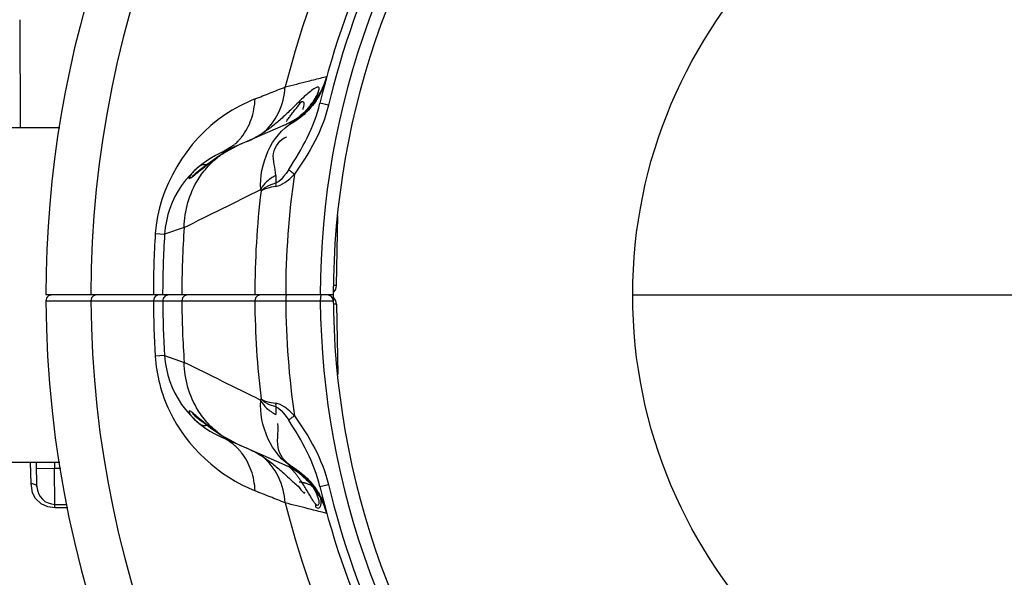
# Paper-space layout 'Sheet' of a CAD drawing. Header units: inches. Extents: x 0.2 to 10.8, y 0.2 to 8.3.
# Tile 171 of 256: x 3.129 to 3.457, y 4.182 to 4.369. Entities that reach past the tile are written whole.
import ezdxf

# ---------------------------------------------------------------- set-up
doc = ezdxf.new("R2010")
doc.units = ezdxf.units.IN
doc.header["$MEASUREMENT"] = 0
doc.layers.get('0').update_dxf_attribs({"lineweight": 5})
doc.styles.add('My Text', font='tahoma.ttf')
doc.dimstyles.new('My Dimension - mm [in] (ANSI)$0', dxfattribs={"dimtxt": 0.12, "dimasz": 0.09842519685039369, "dimexe": 0.125, "dimexo": 0.06299999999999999, "dimgap": 0.03149606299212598, "dimtad": 0, "dimlfac": 250, "dimzin": 4, "dimdsep": 46, "dimtxsty": 'My Text', "dimblk": 'Filled-1', "dimcen": 0.09, "dimclrd": 1, "dimclre": 1, "dimclrt": 1, "dimadec": 1, "dimazin": 1, "dimtfac": 1, "dimtofl": 0, "dimtmove": 0, "dimatfit": 3, "dimfxl": 1, "dimtolj": 1, "dimtzin": 4, "dimlwd": -1, "dimlwe": -1, "dimarcsym": 0})

# ---------------------------------------------------------------- blocks, each defined once
blk = doc.blocks.new('*D5')
at = {"color": 1, "true_color": 0xff0000}
for p, q in [((2.780755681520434, 5.679234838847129), (2.780755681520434, 5.777660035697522)), ((3.134363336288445, 5.580809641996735), (2.655755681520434, 5.580809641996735)), ((3.249656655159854, 3.709957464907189), (2.655755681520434, 3.709957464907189)), ((2.780755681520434, 3.611532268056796), (2.780755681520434, 3.513107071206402))]:
    blk.add_line(p, q, dxfattribs=at)
at = {"layer": 'Defpoints', "color": 0}
for p in [(3.197363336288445, 5.580809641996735), (2.780755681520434, 3.709957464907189), (3.312656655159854, 3.709957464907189)]:
    blk.add_point(p, dxfattribs=at)
at = {"color": 1, "true_color": 0xff0000, "insert": (2.780755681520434, 4.645383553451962), "char_height": 0.12, "attachment_point": 5, "rotation": 90, "style": 'My Text'}
blk.add_mtext('\\A1;467.71 mm [18.414 in]', dxfattribs=at)
blk = doc.blocks.new('Filled-1')
blk = doc.blocks.new('*D7')
at = {"color": 1, "true_color": 0xff0000}
for p, q in [((2.885847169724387, 4.510735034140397), (2.885847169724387, 3.015490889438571)), ((4.10887950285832, 4.510735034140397), (4.10887950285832, 3.015490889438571)), ((2.984272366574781, 3.140490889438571), (4.010454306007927, 3.140490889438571)), ((4.10887950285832, 3.140490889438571), (4.20730469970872, 3.140490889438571))]:
    blk.add_line(p, q, dxfattribs=at)
at = {"layer": 'Defpoints', "color": 0}
for p in [(2.885847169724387, 4.573735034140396), (4.10887950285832, 4.573735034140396), (4.10887950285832, 3.140490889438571)]:
    blk.add_point(p, dxfattribs=at)
at = {"color": 1, "true_color": 0xff0000, "insert": (5.07271614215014, 3.140490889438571), "char_height": 0.12, "attachment_point": 5, "style": 'My Text'}
blk.add_mtext('\\A1;305.76 mm [12.038 in]', dxfattribs=at)

psp = doc.layouts.new('Sheet')

# ---------------------------------------------------------------- linework, layer by layer
at = {"color": 0, "linetype": 'ByBlock', "lineweight": -3}
for p, q in [((3.128611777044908, 4.368809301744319), (3.128798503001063, 4.332809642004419)), ((3.229656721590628, 4.349444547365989), (3.231197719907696, 4.349829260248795)), ((3.22690212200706, 4.3415944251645), (3.225486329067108, 4.339665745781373)), ((3.227791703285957, 4.343260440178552), (3.22690212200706, 4.3415944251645)), ((3.231744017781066, 4.340200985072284), (3.228902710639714, 4.34087907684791)), ((3.217645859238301, 4.334821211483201), (3.217788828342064, 4.335007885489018)), ((3.219373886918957, 4.337092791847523), (3.219773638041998, 4.337617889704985)), ((3.105824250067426, 4.332809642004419), (3.141972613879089, 4.332809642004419)), ((3.217260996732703, 4.333686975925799), (3.196064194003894, 4.324369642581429)), ((3.196064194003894, 4.324369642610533), (3.200412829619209, 4.32713784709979)), ((3.195596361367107, 4.323429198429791), (3.195726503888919, 4.32352840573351)), ((3.234418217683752, 4.279953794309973), (3.23482722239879, 4.303385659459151)), ((3.183560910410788, 4.299376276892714), (3.17700518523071, 4.297098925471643)), ((3.173901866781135, 4.297293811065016), (3.177005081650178, 4.297097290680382)), ((3.234418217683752, 4.279953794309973), (3.233503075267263, 4.279953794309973)), ((3.233363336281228, 4.27680964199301), (3.137363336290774, 4.27680964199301)), ((3.15264619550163, 4.275803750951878), (3.152414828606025, 4.274799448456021)), ((3.17349128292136, 4.275803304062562), (3.173260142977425, 4.274798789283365)), ((3.183006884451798, 4.275802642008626), (3.182757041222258, 4.274797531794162)), ((3.207395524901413, 4.275802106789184), (3.207145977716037, 4.274796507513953)), ((3.217484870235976, 4.275808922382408), (3.21746155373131, 4.274808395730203)), ((3.217635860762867, 4.27680964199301), (3.217484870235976, 4.275808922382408)), ((3.229045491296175, 4.275808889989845), (3.229022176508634, 4.274808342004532)), ((3.229196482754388, 4.27680964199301), (3.229045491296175, 4.275808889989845)), ((3.333363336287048, 4.27680964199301), (3.661363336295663, 4.27680964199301)), ((3.137368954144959, 4.274798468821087), (3.233370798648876, 4.274824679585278)), ((3.234418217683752, 4.27366548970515), (3.233370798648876, 4.27366548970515)), ((3.234418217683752, 4.27366548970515), (3.234826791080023, 4.250258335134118)), ((3.177005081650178, 4.256521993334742), (3.173901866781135, 4.256325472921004)), ((3.177005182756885, 4.256520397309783), (3.183560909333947, 4.254243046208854)), ((3.18715838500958, 4.236445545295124), (3.189260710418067, 4.234750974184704)), ((3.188588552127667, 4.233850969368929), (3.188733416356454, 4.233732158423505)), ((3.195596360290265, 4.230190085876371), (3.195726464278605, 4.230090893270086)), ((3.217260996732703, 4.219932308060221), (3.196064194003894, 4.229249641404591)), ((3.209627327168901, 4.223280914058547), (3.209481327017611, 4.222896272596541)), ((3.142065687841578, 4.220809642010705), (3.105824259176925, 4.220809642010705)), ((3.13239586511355, 4.213765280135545), (3.132271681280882, 4.220809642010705)), ((3.134385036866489, 4.212704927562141), (3.134243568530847, 4.220809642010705)), ((3.140244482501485, 4.220809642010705), (3.140279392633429, 4.218809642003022)), ((3.140279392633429, 4.218809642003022), (3.134280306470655, 4.218704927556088)), ((3.142310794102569, 4.218809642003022), (3.140279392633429, 4.218809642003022)), ((3.140384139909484, 4.206809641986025), (3.140279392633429, 4.218809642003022)), ((3.221958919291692, 4.217212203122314), (3.224338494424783, 4.215162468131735)), ((3.132883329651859, 4.210639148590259), (3.132395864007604, 4.213765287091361)), ((3.224338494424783, 4.215162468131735), (3.225186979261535, 4.214287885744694)), ((3.225186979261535, 4.214287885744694), (3.225383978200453, 4.214063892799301)), ((3.228902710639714, 4.212740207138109), (3.231744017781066, 4.213418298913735)), ((3.227203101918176, 4.211520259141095), (3.227796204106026, 4.210348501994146)), ((3.227796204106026, 4.210348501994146), (3.228424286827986, 4.208454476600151)), ((3.140384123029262, 4.206809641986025), (3.144479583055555, 4.206809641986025)), ((3.140384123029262, 4.205608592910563), (3.140384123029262, 4.206809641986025)), ((3.228424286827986, 4.208454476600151), (3.228507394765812, 4.207891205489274)), ((3.228510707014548, 4.20783536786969), (3.228493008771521, 4.207001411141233)), ((3.231001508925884, 4.204508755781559), (3.229632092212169, 4.208262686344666)), ((3.140384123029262, 4.205608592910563), (3.137962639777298, 4.205964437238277)), ((3.144696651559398, 4.205608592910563), (3.140384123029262, 4.205608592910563)), ((3.231197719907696, 4.203790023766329), (3.229656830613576, 4.204175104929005)), ((3.231016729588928, 4.204452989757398), (3.231001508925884, 4.204508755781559))]:
    psp.add_line(p, q, dxfattribs=at)
for points in [[(3.228508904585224, 4.345748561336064), (3.22849468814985, 4.345591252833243), (3.228300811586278, 4.344658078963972), (3.227791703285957, 4.343260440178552)], [(3.225486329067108, 4.339665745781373), (3.223311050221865, 4.337478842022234), (3.222320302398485, 4.336716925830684)], [(3.20262853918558, 4.327255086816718), (3.200986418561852, 4.326493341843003), (3.197524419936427, 4.324628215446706), (3.195727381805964, 4.323528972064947)], [(3.195726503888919, 4.32352840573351), (3.1947794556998, 4.32291504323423), (3.193520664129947, 4.32206150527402), (3.192342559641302, 4.321224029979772), (3.191248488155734, 4.320413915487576), (3.190243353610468, 4.319643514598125), (3.189332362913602, 4.318925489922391), (3.187226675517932, 4.317228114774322)], [(3.218457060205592, 4.318681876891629), (3.217619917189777, 4.317447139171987), (3.216778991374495, 4.316342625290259), (3.215923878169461, 4.315401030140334), (3.215037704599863, 4.314654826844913), (3.214143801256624, 4.314244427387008)], [(3.187226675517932, 4.317228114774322), (3.186761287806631, 4.316862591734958), (3.18644436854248, 4.316626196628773), (3.18636994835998, 4.316574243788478)], [(3.21413632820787, 4.313017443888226), (3.215623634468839, 4.313459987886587), (3.217197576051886, 4.314376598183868), (3.218790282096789, 4.315653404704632), (3.220386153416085, 4.317215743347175)], [(3.209229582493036, 4.311581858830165), (3.210421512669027, 4.312637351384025), (3.212096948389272, 4.313538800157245), (3.21414379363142, 4.314244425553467)], [(3.154164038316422, 4.27680964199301), (3.153286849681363, 4.27653999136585), (3.15264619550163, 4.275803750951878)], [(3.1750093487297, 4.27680964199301), (3.174131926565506, 4.276539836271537), (3.17349128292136, 4.275803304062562)], [(3.184650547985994, 4.27680964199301), (3.183700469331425, 4.276539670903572), (3.183006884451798, 4.275802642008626)], [(3.209039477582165, 4.27680964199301), (3.208089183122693, 4.276539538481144), (3.207395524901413, 4.275802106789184)], [(3.214143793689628, 4.239374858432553), (3.212091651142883, 4.240082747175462), (3.210418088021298, 4.240984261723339), (3.20922958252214, 4.242037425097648)], [(3.220386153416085, 4.236403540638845), (3.218791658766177, 4.237957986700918), (3.217202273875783, 4.23923715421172), (3.215622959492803, 4.24015990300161), (3.21413632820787, 4.240601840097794)], [(3.214143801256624, 4.239374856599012), (3.215033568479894, 4.238966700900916), (3.215919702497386, 4.238225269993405), (3.216773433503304, 4.237271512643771), (3.217616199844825, 4.236169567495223), (3.218457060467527, 4.234937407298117)], [(3.186409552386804, 4.237025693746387), (3.186349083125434, 4.237059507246), (3.186413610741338, 4.237014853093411), (3.186706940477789, 4.236798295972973), (3.18715838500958, 4.236445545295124)], [(3.189260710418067, 4.234750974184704), (3.190180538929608, 4.234024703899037), (3.191198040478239, 4.2332434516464), (3.192306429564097, 4.232421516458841), (3.193499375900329, 4.231572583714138), (3.194771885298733, 4.230709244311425), (3.195726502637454, 4.230090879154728)], [(3.19572738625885, 4.230090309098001), (3.197522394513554, 4.228992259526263), (3.20099017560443, 4.227124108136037), (3.202624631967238, 4.226365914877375)], [(3.225383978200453, 4.214063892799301), (3.226379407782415, 4.212806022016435), (3.227203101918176, 4.211520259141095)], [(3.137962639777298, 4.205964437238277), (3.135797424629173, 4.206965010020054), (3.133928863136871, 4.208730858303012), (3.132883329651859, 4.210639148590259)], [(3.228493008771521, 4.207001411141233), (3.228325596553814, 4.206486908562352), (3.227990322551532, 4.206406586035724), (3.227489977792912, 4.206805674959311)]]:
    psp.add_lwpolyline(points, dxfattribs=at)
psp.add_circle((3.497363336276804, 4.27680964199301), 0.164, dxfattribs=at)
for centre, radius, start, end in [((3.497363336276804, 4.27680964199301), 0.3449543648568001, 0.3338882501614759, 180), ((3.497363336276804, 4.27680964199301), 0.3600000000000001, 141.5000000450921, 180), ((3.497363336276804, 4.27680964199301), 0.288538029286, 139.58305202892, 166.0588469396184), ((3.497363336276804, 4.27680964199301), 0.2683486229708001, 139.9635415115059, 180), ((3.497363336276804, 4.27680964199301), 0.2640000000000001, 139.3489074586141, 220.6510925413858), ((3.497363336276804, 4.27680964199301), 0.2760000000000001, 142.1023444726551, 166.577161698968), ((3.497363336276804, 4.27680964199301), 0.2730788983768, 142.1023444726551, 166.577161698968), ((3.207281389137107, 4.356390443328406), 0.02480000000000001, 293.7285209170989, 344.6589624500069), ((3.207171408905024, 4.354592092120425), 0.02347516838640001, 319.3918363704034, 320.0787588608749), ((3.208941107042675, 4.295074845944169), 0.03200000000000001, 113.728520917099, 176.3764115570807), ((3.231659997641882, 4.267348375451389), 0.06667564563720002, 122.6066158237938, 122.7437671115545), ((3.497363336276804, 4.27680964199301), 0.2799089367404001, 171.7001011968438, 180), ((1.278176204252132, 8.17393380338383), 4.317717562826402, 296.1864996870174, 296.565550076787), ((3.497363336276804, 4.27680964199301), 0.2902243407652, 173.1187758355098, 180), ((3.497363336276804, 4.27680964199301), 0.3146127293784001, 175.8870400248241, 180), ((3.497363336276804, 4.27680964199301), 0.3241094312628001, 176.3764115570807, 180), ((3.497363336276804, 4.27680964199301), 0.3210000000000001, 176.3764115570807, 180), ((3.231218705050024, 4.280009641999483), 0.003200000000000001, 314.5000001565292, 359.0000002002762), ((3.139368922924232, 4.274809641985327), 0.002, 90, 180.3200896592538), ((3.497363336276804, 4.27680964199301), 0.3600000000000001, 180.3200896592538, 0), ((3.497363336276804, 4.27680964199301), 0.3449543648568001, 180.3338882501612, 0), ((3.178369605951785, 4.274809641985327), 0.002, 90, 180.3592234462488), ((3.231370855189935, 4.274809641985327), 0.002, 0.4307995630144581, 90), ((3.231218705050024, 4.273609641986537), 0.003200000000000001, 0.9999997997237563, 45.49999984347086), ((3.497363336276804, 4.27680964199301), 0.3241094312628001, 180.3554789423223, 183.6235884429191), ((3.497363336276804, 4.27680964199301), 0.3210000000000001, 180.3592234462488, 183.6235884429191), ((3.497363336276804, 4.27680964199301), 0.3146127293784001, 180.366438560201, 184.1129599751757), ((3.497363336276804, 4.27680964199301), 0.2902243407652, 180.3974339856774, 186.8812241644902), ((3.497363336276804, 4.27680964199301), 0.2799089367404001, 180.4096472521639, 188.2998988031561), ((3.497363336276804, 4.27680964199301), 0.2683486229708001, 180.4273064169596, 220.0364552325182), ((3.208941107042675, 4.25854443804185), 0.03200000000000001, 183.6235884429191, 246.271479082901), ((1.278547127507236, 0.3805116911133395), 4.316815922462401, 63.43397302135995, 63.81310207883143), ((3.231660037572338, 4.286270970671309), 0.06667571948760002, 237.2562331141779, 237.3933489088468), ((3.207281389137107, 4.197228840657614), 0.02480000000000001, 15.34103754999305, 66.27147908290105), ((3.205246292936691, 4.205027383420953), 0.0196037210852, 47.15903165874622, 47.85432576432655), ((3.22086336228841, 4.201689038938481), 0.0126158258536, 84.30621490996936, 84.89701378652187), ((3.22130461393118, 4.204347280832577), 0.009918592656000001, 75.21907517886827, 76.2978146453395), ((3.497363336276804, 4.27680964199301), 0.2730788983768, 193.4228383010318, 217.8976555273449), ((3.140384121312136, 4.212809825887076), 0.006000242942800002, 181.0017559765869, 270.0000162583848), ((3.497363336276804, 4.27680964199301), 0.2760000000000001, 193.4228383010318, 217.8976555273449), ((3.497363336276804, 4.27680964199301), 0.288538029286, 193.9411530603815, 220.4169479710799)]:
    psp.add_arc(centre, radius, start, end, dxfattribs=at)
for points, knots in [([(3.217324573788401, 4.346325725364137), (3.219859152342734, 4.346973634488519), (3.223967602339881, 4.348022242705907), (3.228080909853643, 4.349051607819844), (3.229656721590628, 4.349444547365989)], [0, 0, 0, 0, 0.6169790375, 1, 1, 1, 1]), ([(3.23101672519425, 4.349166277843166), (3.230739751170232, 4.348146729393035), (3.230053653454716, 4.346146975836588), (3.229117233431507, 4.344251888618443), (3.228593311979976, 4.343340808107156)], [0, 0, 0, 0, 0.5013095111, 1, 1, 1, 1]), ([(3.228593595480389, 4.343367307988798), (3.229118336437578, 4.344272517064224), (3.230055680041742, 4.346158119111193), (3.230740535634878, 4.348149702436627), (3.231016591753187, 4.349165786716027)], [0, 0, 0, 0, 0.4984254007, 1, 1, 1, 1]), ([(3.207242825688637, 4.342297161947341), (3.208918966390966, 4.342968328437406), (3.212279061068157, 4.344312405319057), (3.215640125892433, 4.345654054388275), (3.217324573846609, 4.346325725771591)], [0, 0, 0, 0, 0.4989083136, 1, 1, 1, 1]), ([(3.226565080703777, 4.345486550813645), (3.225388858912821, 4.344676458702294), (3.222846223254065, 4.342381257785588), (3.22046166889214, 4.339954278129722), (3.219044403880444, 4.338572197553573)], [0, 0, 0, 0, 0.4190977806, 1, 1, 1, 1]), ([(3.227517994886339, 4.346057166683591), (3.227365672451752, 4.345984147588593), (3.22704131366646, 4.345803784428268), (3.226731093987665, 4.345600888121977), (3.226565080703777, 4.345486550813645)], [0, 0, 0, 0, 0.4559274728, 1, 1, 1, 1]), ([(3.228637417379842, 4.345632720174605), (3.228657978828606, 4.345850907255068), (3.22843053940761, 4.34652716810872), (3.227785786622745, 4.346185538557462), (3.227517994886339, 4.346057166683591)], [0, 0, 0, 0, 0.424613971, 1, 1, 1, 1]), ([(3.228041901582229, 4.343882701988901), (3.228197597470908, 4.344209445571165), (3.228440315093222, 4.344777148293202), (3.228613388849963, 4.345377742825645), (3.228637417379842, 4.345632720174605)], [0, 0, 0, 0, 0.5856207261, 1, 1, 1, 1]), ([(3.207242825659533, 4.342297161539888), (3.203714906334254, 4.340884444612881), (3.186636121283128, 4.332215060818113), (3.174871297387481, 4.312601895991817), (3.173901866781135, 4.297293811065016)], [0, 0, 0, 0, 0.1985609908, 1, 1, 1, 1]), ([(3.202718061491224, 4.32956505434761), (3.204112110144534, 4.331329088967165), (3.206297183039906, 4.335440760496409), (3.207127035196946, 4.339990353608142), (3.207242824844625, 4.342297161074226)], [0, 0, 0, 0, 0.4932716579, 1, 1, 1, 1]), ([(3.227656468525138, 4.341837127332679), (3.226630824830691, 4.340313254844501), (3.224231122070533, 4.337472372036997), (3.221273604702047, 4.335217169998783), (3.219689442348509, 4.334263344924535)], [0, 0, 0, 0, 0.498335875, 1, 1, 1, 1]), ([(3.219749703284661, 4.334486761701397), (3.221317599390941, 4.335401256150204), (3.224248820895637, 4.337586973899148), (3.226625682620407, 4.340363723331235), (3.227643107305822, 4.34185707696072)], [0, 0, 0, 0, 0.5011181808, 1, 1, 1, 1]), ([(3.221751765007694, 4.340117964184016), (3.222177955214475, 4.340619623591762), (3.222913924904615, 4.342216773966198), (3.223602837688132, 4.34100158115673), (3.223571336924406, 4.340718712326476)], [0, 0, 0, 0, 0.6981380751, 1, 1, 1, 1]), ([(3.226245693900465, 4.340906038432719), (3.226361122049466, 4.34106643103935), (3.22658425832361, 4.341384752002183), (3.226799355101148, 4.341708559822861), (3.226903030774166, 4.341869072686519)], [0, 0, 0, 0, 0.5083941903, 1, 1, 1, 1]), ([(3.226903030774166, 4.341869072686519), (3.227021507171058, 4.34205250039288), (3.227246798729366, 4.34241279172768), (3.227460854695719, 4.342779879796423), (3.227561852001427, 4.34295999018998)], [0, 0, 0, 0, 0.5139669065, 1, 1, 1, 1]), ([(3.227561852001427, 4.34295999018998), (3.227649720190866, 4.34311668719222), (3.227814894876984, 4.343421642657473), (3.227970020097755, 4.343731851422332), (3.228041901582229, 4.343882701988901)], [0, 0, 0, 0, 0.5180971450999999, 1, 1, 1, 1]), ([(3.227643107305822, 4.34185707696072), (3.227810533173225, 4.342102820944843), (3.228136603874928, 4.342600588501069), (3.228444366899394, 4.343109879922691), (3.228593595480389, 4.343367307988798)], [0, 0, 0, 0, 0.499834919, 1, 1, 1, 1]), ([(3.228593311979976, 4.343340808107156), (3.22844607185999, 4.343084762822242), (3.228142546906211, 4.342577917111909), (3.22782134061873, 4.342082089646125), (3.227656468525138, 4.341837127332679)], [0, 0, 0, 0, 0.5000709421, 1, 1, 1, 1]), ([(3.219044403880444, 4.338572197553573), (3.218526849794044, 4.338067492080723), (3.217468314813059, 4.337048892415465), (3.216386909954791, 4.336054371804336), (3.215829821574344, 4.33555813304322)], [0, 0, 0, 0, 0.4921193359, 1, 1, 1, 1]), ([(3.219773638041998, 4.337617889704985), (3.220122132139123, 4.338074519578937), (3.22076986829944, 4.338917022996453), (3.2214355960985, 4.339745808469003), (3.221751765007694, 4.340117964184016)], [0, 0, 0, 0, 0.5405054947, 1, 1, 1, 1]), ([(3.223571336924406, 4.340718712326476), (3.223541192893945, 4.340448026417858), (3.223414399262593, 4.339802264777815), (3.223246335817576, 4.339167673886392), (3.223141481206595, 4.338798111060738)], [0, 0, 0, 0, 0.4148597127, 1, 1, 1, 1]), ([(3.223589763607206, 4.337818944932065), (3.223664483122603, 4.337891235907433), (3.223812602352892, 4.338036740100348), (3.223958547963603, 4.33818442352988), (3.224030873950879, 4.338258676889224)], [0, 0, 0, 0, 0.5007467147, 1, 1, 1, 1]), ([(3.224030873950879, 4.338258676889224), (3.224112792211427, 4.338342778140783), (3.224274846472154, 4.338511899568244), (3.224434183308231, 4.338683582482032), (3.224512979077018, 4.338769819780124)], [0, 0, 0, 0, 0.5012575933, 1, 1, 1, 1]), ([(3.224512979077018, 4.338769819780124), (3.224594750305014, 4.338859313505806), (3.224756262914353, 4.339038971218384), (3.224914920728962, 4.339221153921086), (3.224993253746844, 4.339312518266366)], [0, 0, 0, 0, 0.5018177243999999, 1, 1, 1, 1]), ([(3.225175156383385, 4.33952727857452), (3.225364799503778, 4.339753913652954), (3.22572992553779, 4.340207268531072), (3.226078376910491, 4.340673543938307), (3.226245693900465, 4.340906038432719)], [0, 0, 0, 0, 0.5077941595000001, 1, 1, 1, 1]), ([(3.215829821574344, 4.33555813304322), (3.214839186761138, 4.334675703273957), (3.212800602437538, 4.332959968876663), (3.210618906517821, 4.331423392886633), (3.20948133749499, 4.330722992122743)], [0, 0, 0, 0, 0.4982660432, 1, 1, 1, 1]), ([(3.217788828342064, 4.335007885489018), (3.218059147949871, 4.33536121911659), (3.218587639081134, 4.336056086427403), (3.219114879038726, 4.336751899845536), (3.219373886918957, 4.337092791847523)], [0, 0, 0, 0, 0.5095946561, 1, 1, 1, 1]), ([(3.222991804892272, 4.337263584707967), (3.223041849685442, 4.337308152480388), (3.223141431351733, 4.337397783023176), (3.22324007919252, 4.337488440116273), (3.223289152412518, 4.337534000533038)], [0, 0, 0, 0, 0.5001904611, 1, 1, 1, 1]), ([(3.223289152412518, 4.337534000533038), (3.223339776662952, 4.337581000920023), (3.223440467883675, 4.337675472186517), (3.223540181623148, 4.337770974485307), (3.223589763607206, 4.337818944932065)], [0, 0, 0, 0, 0.5003228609, 1, 1, 1, 1]), ([(3.219749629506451, 4.334486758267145), (3.219338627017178, 4.334414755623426), (3.218491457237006, 4.334190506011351), (3.217678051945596, 4.333870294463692), (3.217260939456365, 4.333686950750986)], [0, 0, 0, 0, 0.478022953, 1, 1, 1, 1]), ([(3.219749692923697, 4.334486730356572), (3.21972958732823, 4.334459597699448), (3.219699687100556, 4.334385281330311), (3.219691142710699, 4.334307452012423), (3.219689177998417, 4.334263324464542)], [0, 0, 0, 0, 0.4332753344, 1, 1, 1, 1]), ([(3.200453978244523, 4.327173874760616), (3.200634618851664, 4.327332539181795), (3.200990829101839, 4.327658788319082), (3.201333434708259, 4.327999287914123), (3.201501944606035, 4.328173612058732)], [0, 0, 0, 0, 0.4979006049, 1, 1, 1, 1]), ([(3.201501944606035, 4.328173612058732), (3.201715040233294, 4.328394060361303), (3.202132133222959, 4.328848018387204), (3.202526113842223, 4.32932216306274), (3.202718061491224, 4.32956505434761)], [0, 0, 0, 0, 0.4975863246, 1, 1, 1, 1]), ([(3.204501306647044, 4.328078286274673), (3.205356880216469, 4.328454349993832), (3.207046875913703, 4.329284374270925), (3.208675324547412, 4.330227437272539), (3.209481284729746, 4.330722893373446)], [0, 0, 0, 0, 0.4969437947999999, 1, 1, 1, 1]), ([(3.209631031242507, 4.330332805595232), (3.209591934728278, 4.330415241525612), (3.209537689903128, 4.330542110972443), (3.209483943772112, 4.330674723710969), (3.209481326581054, 4.330723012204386)], [0, 0, 0, 0, 0.6535775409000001, 1, 1, 1, 1]), ([(3.214152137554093, 4.31675800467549), (3.214150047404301, 4.319209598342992), (3.211870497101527, 4.323986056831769), (3.215575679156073, 4.328811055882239), (3.217790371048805, 4.329675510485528)], [0, 0, 0, 0, 0.5076797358, 1, 1, 1, 1]), ([(3.202628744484, 4.327255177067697), (3.201395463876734, 4.326713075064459), (3.199047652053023, 4.325546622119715), (3.196800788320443, 4.324199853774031), (3.195730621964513, 4.323515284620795)], [0, 0, 0, 0, 0.5146655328, 1, 1, 1, 1]), ([(3.187853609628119, 4.317560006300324), (3.189004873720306, 4.318501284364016), (3.191503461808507, 4.320563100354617), (3.194121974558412, 4.322481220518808), (3.195596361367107, 4.323429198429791)], [0, 0, 0, 0, 0.4589857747, 1, 1, 1, 1]), ([(3.188194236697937, 4.315395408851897), (3.189170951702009, 4.316968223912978), (3.191396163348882, 4.319902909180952), (3.194140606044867, 4.322359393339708), (3.195596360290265, 4.323429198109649)], [0, 0, 0, 0, 0.5061287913, 1, 1, 1, 1]), ([(3.197072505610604, 4.324358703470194), (3.196896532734, 4.324423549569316), (3.196553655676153, 4.324498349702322), (3.196206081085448, 4.324432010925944), (3.196064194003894, 4.324369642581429)], [0, 0, 0, 0, 0.5475156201, 1, 1, 1, 1]), ([(3.188733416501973, 4.31988712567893), (3.188297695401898, 4.319532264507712), (3.187511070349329, 4.318854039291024), (3.186767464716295, 4.318128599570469), (3.186440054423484, 4.317783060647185)], [0, 0, 0, 0, 0.5413901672, 1, 1, 1, 1]), ([(3.188733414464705, 4.319887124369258), (3.189029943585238, 4.320128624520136), (3.189832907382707, 4.320513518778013), (3.190721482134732, 4.320471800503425), (3.191182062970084, 4.320367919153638)], [0, 0, 0, 0, 0.4475054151, 1, 1, 1, 1]), ([(3.21845705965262, 4.318681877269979), (3.218726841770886, 4.318460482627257), (3.219366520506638, 4.317966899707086), (3.220015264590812, 4.31748570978), (3.220386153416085, 4.317215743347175)], [0, 0, 0, 0, 0.4320678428, 1, 1, 1, 1]), ([(3.186440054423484, 4.317783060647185), (3.185879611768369, 4.3171915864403), (3.183890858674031, 4.314327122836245), (3.187002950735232, 4.316864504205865), (3.187853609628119, 4.317560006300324)], [0, 0, 0, 0, 0.4258032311, 1, 1, 1, 1]), ([(3.214152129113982, 4.31675800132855), (3.213051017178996, 4.316193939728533), (3.211100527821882, 4.314894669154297), (3.209619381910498, 4.313036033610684), (3.20915174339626, 4.312064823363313)], [0, 0, 0, 0, 0.5343932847, 1, 1, 1, 1]), ([(3.214152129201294, 4.316757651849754), (3.214152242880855, 4.316342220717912), (3.214150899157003, 4.315504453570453), (3.214146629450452, 4.314666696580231), (3.214143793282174, 4.3142443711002)], [0, 0, 0, 0, 0.4958796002, 1, 1, 1, 1]), ([(3.209229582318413, 4.311581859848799), (3.209216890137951, 4.311662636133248), (3.209191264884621, 4.311823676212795), (3.209165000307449, 4.311984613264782), (3.20915174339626, 4.312064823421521)], [0, 0, 0, 0, 0.5014382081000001, 1, 1, 1, 1]), ([(3.214136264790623, 4.313018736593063), (3.213136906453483, 4.312893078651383), (3.211453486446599, 4.312590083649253), (3.209808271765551, 4.311987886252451), (3.20922958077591, 4.311581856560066)], [0, 0, 0, 0, 0.5875949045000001, 1, 1, 1, 1]), ([(3.214143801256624, 4.314244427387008), (3.21411686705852, 4.314047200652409), (3.214090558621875, 4.313636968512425), (3.214113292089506, 4.313226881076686), (3.21413632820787, 4.313017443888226)], [0, 0, 0, 0, 0.4857929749, 1, 1, 1, 1]), ([(3.173901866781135, 4.256325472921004), (3.174299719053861, 4.250043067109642), (3.179106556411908, 4.230864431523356), (3.195125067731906, 4.216172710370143), (3.207242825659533, 4.211322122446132)], [0, 0, 0, 0, 0.3253643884, 1, 1, 1, 1]), ([(3.209151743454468, 4.241554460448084), (3.209164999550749, 4.241634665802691), (3.209191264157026, 4.241795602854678), (3.209216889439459, 4.241956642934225), (3.20922958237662, 4.24203742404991)], [0, 0, 0, 0, 0.498531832, 1, 1, 1, 1]), ([(3.209151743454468, 4.241554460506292), (3.209619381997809, 4.240583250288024), (3.211100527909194, 4.238724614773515), (3.213051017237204, 4.237425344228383), (3.21415212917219, 4.23686128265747)], [0, 0, 0, 0, 0.4656067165, 1, 1, 1, 1]), ([(3.20922958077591, 4.242037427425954), (3.209809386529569, 4.241630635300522), (3.211454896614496, 4.241028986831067), (3.213138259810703, 4.240726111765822), (3.214136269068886, 4.24060063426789)], [0, 0, 0, 0, 0.4131954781, 1, 1, 1, 1]), ([(3.21413632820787, 4.240601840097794), (3.214113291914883, 4.240392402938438), (3.214090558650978, 4.239982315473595), (3.214116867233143, 4.239572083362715), (3.214143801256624, 4.239374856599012)], [0, 0, 0, 0, 0.5142070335, 1, 1, 1, 1]), ([(3.214143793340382, 4.239374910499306), (3.214146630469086, 4.238952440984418), (3.21415090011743, 4.238114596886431), (3.21415224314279, 4.237276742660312), (3.21415212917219, 4.236861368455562)], [0, 0, 0, 0, 0.504239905, 1, 1, 1, 1]), ([(3.187721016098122, 4.236164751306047), (3.186930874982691, 4.236810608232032), (3.184691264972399, 4.239194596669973), (3.185370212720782, 4.237105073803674), (3.18561795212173, 4.236786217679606)], [0, 0, 0, 0, 0.7165021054, 1, 1, 1, 1]), ([(3.18561795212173, 4.236786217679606), (3.185740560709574, 4.236628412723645), (3.186018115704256, 4.236294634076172), (3.186311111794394, 4.235974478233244), (3.186472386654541, 4.235804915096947)], [0, 0, 0, 0, 0.4606164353, 1, 1, 1, 1]), ([(3.190924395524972, 4.233566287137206), (3.190346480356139, 4.234021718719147), (3.189276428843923, 4.234885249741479), (3.18821586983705, 4.235760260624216), (3.187721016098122, 4.236164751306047)], [0, 0, 0, 0, 0.5351532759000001, 1, 1, 1, 1]), ([(3.195596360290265, 4.230190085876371), (3.194144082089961, 4.231257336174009), (3.191405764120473, 4.233707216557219), (3.18918395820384, 4.236633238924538), (3.188208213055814, 4.238201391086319)], [0, 0, 0, 0, 0.4938781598, 1, 1, 1, 1]), ([(3.220386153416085, 4.236403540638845), (3.220015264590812, 4.23613357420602), (3.219366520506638, 4.235652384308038), (3.218726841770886, 4.235158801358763), (3.21845705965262, 4.234937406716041)], [0, 0, 0, 0, 0.5679321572, 1, 1, 1, 1]), ([(3.186472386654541, 4.235804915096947), (3.186778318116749, 4.235483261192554), (3.187465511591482, 4.234810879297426), (3.188190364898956, 4.234179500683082), (3.188588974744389, 4.233850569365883)], [0, 0, 0, 0, 0.4620624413, 1, 1, 1, 1]), ([(3.188733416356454, 4.233732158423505), (3.189029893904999, 4.233490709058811), (3.189833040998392, 4.233110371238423), (3.190721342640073, 4.233141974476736), (3.191181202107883, 4.233247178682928)], [0, 0, 0, 0, 0.4476738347, 1, 1, 1, 1]), ([(3.195596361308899, 4.230190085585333), (3.194771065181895, 4.230720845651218), (3.193190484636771, 4.231816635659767), (3.191663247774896, 4.232984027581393), (3.190924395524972, 4.233566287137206)], [0, 0, 0, 0, 0.5105433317, 1, 1, 1, 1]), ([(3.219689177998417, 4.219355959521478), (3.217669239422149, 4.220535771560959), (3.213631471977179, 4.225142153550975), (3.215156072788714, 4.23081752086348), (3.21484779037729, 4.233828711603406)], [0, 0, 0, 0, 0.4359249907, 1, 1, 1, 1]), ([(3.195730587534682, 4.230104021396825), (3.196800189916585, 4.229419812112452), (3.199045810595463, 4.228073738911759), (3.201392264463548, 4.226907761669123), (3.20262480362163, 4.226365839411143)], [0, 0, 0, 0, 0.4853421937, 1, 1, 1, 1]), ([(3.196064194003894, 4.229249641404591), (3.196204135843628, 4.229188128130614), (3.196545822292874, 4.229121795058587), (3.196883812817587, 4.229192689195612), (3.197057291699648, 4.229255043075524)], [0, 0, 0, 0, 0.4533227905, 1, 1, 1, 1]), ([(3.200524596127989, 4.226383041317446), (3.199851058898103, 4.226981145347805), (3.198431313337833, 4.228056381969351), (3.196862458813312, 4.228898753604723), (3.196064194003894, 4.229249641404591)], [0, 0, 0, 0, 0.5081192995, 1, 1, 1, 1]), ([(3.201491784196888, 4.225456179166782), (3.201335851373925, 4.225617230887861), (3.201019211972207, 4.225932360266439), (3.200690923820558, 4.226235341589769), (3.200524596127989, 4.226383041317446)], [0, 0, 0, 0, 0.5019366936, 1, 1, 1, 1]), ([(3.202705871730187, 4.224069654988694), (3.202514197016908, 4.224311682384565), (3.20212082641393, 4.224784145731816), (3.201704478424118, 4.225236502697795), (3.201491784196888, 4.225456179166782)], [0, 0, 0, 0, 0.5024096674, 1, 1, 1, 1]), ([(3.207242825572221, 4.21132212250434), (3.207126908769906, 4.213632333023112), (3.206294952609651, 4.218188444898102), (3.204103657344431, 4.222304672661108), (3.202705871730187, 4.224069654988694)], [0, 0, 0, 0, 0.5067564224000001, 1, 1, 1, 1]), ([(3.209481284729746, 4.222896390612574), (3.208675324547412, 4.223391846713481), (3.207046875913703, 4.224334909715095), (3.205356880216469, 4.225164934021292), (3.204501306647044, 4.225540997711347)], [0, 0, 0, 0, 0.5030562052, 1, 1, 1, 1]), ([(3.209481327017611, 4.222896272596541), (3.2106050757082, 4.22220442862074), (3.212799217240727, 4.220634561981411), (3.214864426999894, 4.218906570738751), (3.215895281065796, 4.21800098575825)], [0, 0, 0, 0, 0.4902503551, 1, 1, 1, 1]), ([(3.217260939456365, 4.219932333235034), (3.217678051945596, 4.219748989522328), (3.218491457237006, 4.219428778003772), (3.219338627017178, 4.219204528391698), (3.219749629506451, 4.219132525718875)], [0, 0, 0, 0, 0.5219770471, 1, 1, 1, 1]), ([(3.215895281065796, 4.21800098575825), (3.216498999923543, 4.217470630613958), (3.217653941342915, 4.216426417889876), (3.218786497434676, 4.215358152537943), (3.219330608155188, 4.214837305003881)], [0, 0, 0, 0, 0.5161769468, 1, 1, 1, 1]), ([(3.220124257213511, 4.217808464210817), (3.21987958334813, 4.218085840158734), (3.21937718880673, 4.218630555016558), (3.218848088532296, 4.219149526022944), (3.218576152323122, 4.219401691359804)], [0, 0, 0, 0, 0.499331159, 1, 1, 1, 1]), ([(3.219749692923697, 4.219132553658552), (3.219729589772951, 4.219159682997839), (3.219699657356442, 4.219233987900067), (3.219691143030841, 4.219311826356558), (3.219689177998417, 4.219355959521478)], [0, 0, 0, 0, 0.4332141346, 1, 1, 1, 1]), ([(3.219689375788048, 4.219355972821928), (3.221273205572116, 4.218402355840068), (3.224230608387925, 4.216146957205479), (3.226630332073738, 4.213306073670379), (3.227656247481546, 4.211781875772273)], [0, 0, 0, 0, 0.5015537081, 1, 1, 1, 1]), ([(3.227642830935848, 4.211762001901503), (3.226625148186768, 4.213255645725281), (3.224248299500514, 4.216032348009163), (3.221317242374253, 4.218218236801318), (3.219749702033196, 4.219132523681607)], [0, 0, 0, 0, 0.4989918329, 1, 1, 1, 1]), ([(3.220809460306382, 4.216999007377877), (3.220698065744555, 4.217135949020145), (3.220472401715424, 4.217408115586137), (3.220241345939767, 4.217675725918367), (3.220124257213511, 4.217808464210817)], [0, 0, 0, 0, 0.4993300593, 1, 1, 1, 1]), ([(3.222166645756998, 4.215200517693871), (3.22195160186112, 4.215505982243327), (3.221510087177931, 4.216113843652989), (3.221047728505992, 4.216706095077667), (3.220809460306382, 4.216999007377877)], [0, 0, 0, 0, 0.4973265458, 1, 1, 1, 1]), ([(3.132395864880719, 4.213765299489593), (3.132875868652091, 4.213747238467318), (3.133640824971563, 4.213637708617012), (3.13437942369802, 4.213014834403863), (3.134385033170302, 4.212704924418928)], [0, 0, 0, 0, 0.6077956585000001, 1, 1, 1, 1]), ([(3.219330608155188, 4.214837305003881), (3.220412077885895, 4.213802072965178), (3.221346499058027, 4.213466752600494), (3.223728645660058, 4.210122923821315), (3.2238372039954, 4.210664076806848)], [0, 0, 0, 0, 0.7306357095, 1, 1, 1, 1]), ([(3.223385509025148, 4.214045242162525), (3.223181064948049, 4.214089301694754), (3.222759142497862, 4.214167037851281), (3.22233353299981, 4.214220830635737), (3.222115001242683, 4.214242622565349)], [0, 0, 0, 0, 0.4877810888, 1, 1, 1, 1]), ([(3.225940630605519, 4.209105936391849), (3.225365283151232, 4.210063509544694), (3.224176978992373, 4.212136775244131), (3.222899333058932, 4.214159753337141), (3.222166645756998, 4.215200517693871)], [0, 0, 0, 0, 0.4674311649, 1, 1, 1, 1]), ([(3.223654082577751, 4.213983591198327), (3.223609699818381, 4.213994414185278), (3.223520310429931, 4.214015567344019), (3.223430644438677, 4.21403551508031), (3.223385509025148, 4.214045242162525)], [0, 0, 0, 0, 0.4973419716, 1, 1, 1, 1]), ([(3.224404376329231, 4.213768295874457), (3.22431151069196, 4.213799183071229), (3.224122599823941, 4.213858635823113), (3.223931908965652, 4.21391209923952), (3.223835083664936, 4.2139376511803)], [0, 0, 0, 0, 0.4942612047, 1, 1, 1, 1]), ([(3.226187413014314, 4.212931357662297), (3.225919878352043, 4.213101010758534), (3.225341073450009, 4.213417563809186), (3.224727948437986, 4.213660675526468), (3.224404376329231, 4.213768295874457)], [0, 0, 0, 0, 0.4815987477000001, 1, 1, 1, 1]), ([(3.226818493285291, 4.212481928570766), (3.226718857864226, 4.212561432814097), (3.22651246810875, 4.212717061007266), (3.226297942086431, 4.212861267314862), (3.226187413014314, 4.212931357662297)], [0, 0, 0, 0, 0.4933986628, 1, 1, 1, 1]), ([(3.217324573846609, 4.207293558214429), (3.215640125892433, 4.207965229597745), (3.212279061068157, 4.209306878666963), (3.208918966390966, 4.210650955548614), (3.207242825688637, 4.211322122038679)], [0, 0, 0, 0, 0.5010916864, 1, 1, 1, 1]), ([(3.2238372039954, 4.210664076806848), (3.223841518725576, 4.210685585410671), (3.223826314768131, 4.210747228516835), (3.223803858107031, 4.210802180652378), (3.223787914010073, 4.210837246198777)], [0, 0, 0, 0, 0.3628527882, 1, 1, 1, 1]), ([(3.228060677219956, 4.211188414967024), (3.227888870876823, 4.211423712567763), (3.227503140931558, 4.211884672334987), (3.227059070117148, 4.212289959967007), (3.226818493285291, 4.212481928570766)], [0, 0, 0, 0, 0.4862840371, 1, 1, 1, 1]), ([(3.22859356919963, 4.210251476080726), (3.228444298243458, 4.210508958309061), (3.228136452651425, 4.211018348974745), (3.227810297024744, 4.211516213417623), (3.227642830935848, 4.211762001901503)], [0, 0, 0, 0, 0.5001723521, 1, 1, 1, 1]), ([(3.227656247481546, 4.211781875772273), (3.227821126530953, 4.211536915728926), (3.228142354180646, 4.211041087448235), (3.228445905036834, 4.210534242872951), (3.228593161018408, 4.210278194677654)], [0, 0, 0, 0, 0.4999219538, 1, 1, 1, 1]), ([(3.228443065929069, 4.210601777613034), (3.228385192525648, 4.210701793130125), (3.228262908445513, 4.210900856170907), (3.228130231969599, 4.211093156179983), (3.228060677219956, 4.211188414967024)], [0, 0, 0, 0, 0.4948676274, 1, 1, 1, 1]), ([(3.229207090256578, 4.208541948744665), (3.22914351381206, 4.208889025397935), (3.228947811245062, 4.209601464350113), (3.228634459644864, 4.210271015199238), (3.228443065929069, 4.210601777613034)], [0, 0, 0, 0, 0.4800718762, 1, 1, 1, 1]), ([(3.228593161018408, 4.210278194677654), (3.228781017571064, 4.209951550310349), (3.229142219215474, 4.209289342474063), (3.22947298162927, 4.208611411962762), (3.229630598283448, 4.208268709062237)], [0, 0, 0, 0, 0.4997346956, 1, 1, 1, 1]), ([(3.229628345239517, 4.208261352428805), (3.229471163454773, 4.208600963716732), (3.229141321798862, 4.209272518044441), (3.2287809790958, 4.209928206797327), (3.22859356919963, 4.210251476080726)], [0, 0, 0, 0, 0.5003722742, 1, 1, 1, 1]), ([(3.229656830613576, 4.204175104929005), (3.228081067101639, 4.204568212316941), (3.223967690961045, 4.205597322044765), (3.219859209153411, 4.206645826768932), (3.217324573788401, 4.207293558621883)], [0, 0, 0, 0, 0.3830190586, 1, 1, 1, 1]), ([(3.227365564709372, 4.206958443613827), (3.227120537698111, 4.207267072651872), (3.226630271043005, 4.207974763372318), (3.226180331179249, 4.208706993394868), (3.225940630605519, 4.209105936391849)], [0, 0, 0, 0, 0.4584942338, 1, 1, 1, 1]), ([(3.227489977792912, 4.206805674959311), (3.22746913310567, 4.206830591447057), (3.227427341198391, 4.206881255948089), (3.227386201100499, 4.206932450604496), (3.227365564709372, 4.206958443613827)], [0, 0, 0, 0, 0.4946485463, 1, 1, 1, 1]), ([(3.227558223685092, 4.205818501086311), (3.227524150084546, 4.205979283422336), (3.227478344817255, 4.206308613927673), (3.227477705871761, 4.206641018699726), (3.227488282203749, 4.206807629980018)], [0, 0, 0, 0, 0.4960859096, 1, 1, 1, 1]), ([(3.228923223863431, 4.205939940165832), (3.229131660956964, 4.206258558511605), (3.229352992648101, 4.207154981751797), (3.229298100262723, 4.208045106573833), (3.229207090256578, 4.208541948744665)], [0, 0, 0, 0, 0.429803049, 1, 1, 1, 1]), ([(3.229630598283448, 4.208268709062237), (3.229912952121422, 4.207654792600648), (3.230428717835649, 4.206400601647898), (3.230838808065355, 4.205107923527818), (3.2310167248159, 4.204453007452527)], [0, 0, 0, 0, 0.498922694, 1, 1, 1, 1]), ([(3.227558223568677, 4.205818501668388), (3.227769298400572, 4.205639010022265), (3.228317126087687, 4.205341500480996), (3.228791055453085, 4.205737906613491), (3.228923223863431, 4.205939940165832)], [0, 0, 0, 0, 0.5343768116, 1, 1, 1, 1])]:
    psp.add_open_spline(points, degree=3, knots=knots, dxfattribs=at)
for points in [[(3.209481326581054, 4.330723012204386), (3.214160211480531, 4.334186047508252), (3.216953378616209, 4.340516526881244), (3.217324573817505, 4.346325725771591)], [(3.218457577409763, 4.318681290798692), (3.222935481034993, 4.325524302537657), (3.227005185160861, 4.332925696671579), (3.228903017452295, 4.340880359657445)], [(3.231746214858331, 4.340200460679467), (3.229762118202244, 4.331887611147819), (3.225392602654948, 4.324142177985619), (3.220387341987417, 4.317214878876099)], [(3.209151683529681, 4.312066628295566), (3.208474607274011, 4.320305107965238), (3.212649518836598, 4.33025370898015), (3.219749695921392, 4.334486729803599)], [(3.183560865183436, 4.29937462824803), (3.183655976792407, 4.304932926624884), (3.185261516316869, 4.310672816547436), (3.188194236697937, 4.315395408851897)], [(3.188208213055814, 4.238201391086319), (3.185266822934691, 4.242928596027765), (3.183656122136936, 4.248677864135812), (3.183560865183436, 4.25424465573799)], [(3.219749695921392, 4.219132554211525), (3.2126486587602, 4.223366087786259), (3.208473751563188, 4.233316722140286), (3.209151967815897, 4.241556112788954)], [(3.22038774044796, 4.236404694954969), (3.225393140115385, 4.229477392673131), (3.229762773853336, 4.221731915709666), (3.231746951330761, 4.213418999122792)], [(3.228902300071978, 4.212741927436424), (3.227003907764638, 4.220695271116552), (3.222934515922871, 4.228095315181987), (3.218457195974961, 4.23493733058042)], [(3.217324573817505, 4.207293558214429), (3.216953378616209, 4.213102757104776), (3.214160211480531, 4.219433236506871), (3.209481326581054, 4.222896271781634)]]:
    psp.add_open_spline(points, degree=3, dxfattribs=at)

# ---------------------------------------------------------------- dimensions: what is measured, and where the dimension line sits
dim = psp.add_linear_dim(base=(2.780755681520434, 3.709957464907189), p1=(3.197363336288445, 5.580809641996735), p2=(3.312656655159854, 3.709957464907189), angle=90, dimstyle='My Dimension - mm [in] (ANSI)$0', override={"dimpost": ' mm'})
dim.commit()
dim.dimension.update_dxf_attribs({"geometry": '*D5', "text_midpoint": (2.780755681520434, 4.645383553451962)})
dim = psp.add_linear_dim(base=(4.10887950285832, 3.140490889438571), p1=(2.885847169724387, 4.573735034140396), p2=(4.10887950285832, 4.573735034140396), dimstyle='My Dimension - mm [in] (ANSI)$0', override={"dimpost": ' mm'})
dim.commit()
dim.dimension.update_dxf_attribs({"geometry": '*D7', "text_midpoint": (5.07271614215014, 3.140490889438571), "dimtype": 160})

doc.saveas('drawing.dxf')
